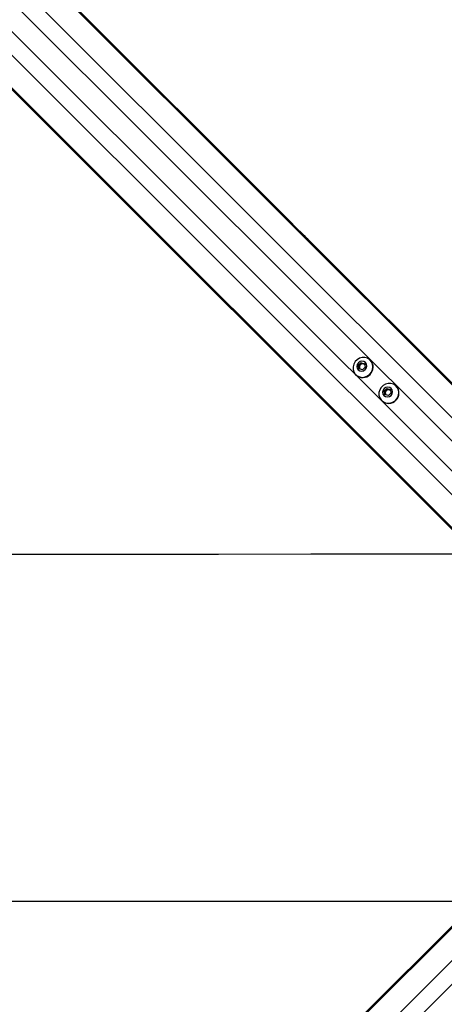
# Model space of a CAD drawing. Header units: millimetres. Extents: x 10 to 13239, y 20 to 10604.
# Tile 65 of 132: x 3621 to 3818, y 7020 to 7477. Entities that reach past the tile are written whole.
import ezdxf

# ---------------------------------------------------------------- set-up
doc = ezdxf.new("R2010")
doc.units = ezdxf.units.MM

msp = doc.modelspace()

# ---------------------------------------------------------------- linework, layer by layer
at = {"color": 8, "linetype": 'Continuous', "lineweight": 25}
for p, q in [((3892.44, 7236.71), (3171.35, 7957.79)), ((3884.55, 7229.32), (3163.31, 7950.57)), ((3866.66, 7211.43), (3145.42, 7932.68)), ((3859.27, 7203.55), (3138.79, 7924.03)), ((3853.34, 7249.6), (3324.8, 7778.15)), ((3846.38, 7242.64), (3317.83, 7771.19)), ((3859.27, 7093.73), (3138.19, 6372.65)), ((3866.66, 7085.85), (3145.42, 6364.61)), ((3846.38, 7054.64), (3317.83, 6526.09))]:
    msp.add_line(p, q, dxfattribs=at)
at = {"color": 7, "linetype": 'Continuous', "lineweight": 25}
for p, q in [((3893.91, 7235.75), (3289.08, 7840.57)), ((3744.89, 7385.04), (3296.94, 7832.99)), ((3860.24, 7202.08), (3255.8, 7806.52)), ((3861.44, 7200.61), (3263.42, 7798.63)), ((3750.26, 7379.66), (3744.89, 7385.04)), ((3752.15, 7377.78), (3750.26, 7379.66)), ((3752.15, 7377.78), (3750.26, 7379.66)), ((3755.41, 7374.52), (3752.15, 7377.78)), ((3895.38, 7234.55), (3755.41, 7374.52)), ((3777.92, 7316.84), (3779.15, 7318.06)), ((3778.31, 7315.23), (3777.92, 7316.84)), ((3778.29, 7316.47), (3777.92, 7316.84)), ((3778.29, 7316.47), (3778.91, 7317.08)), ((3778.91, 7317.08), (3779.52, 7317.69)), ((3779.15, 7318.06), (3780.76, 7317.68)), ((3779.52, 7317.69), (3779.15, 7318.06)), ((3779.52, 7317.69), (3780.32, 7317.5)), ((3780.32, 7317.5), (3780.83, 7317.38)), ((3780.76, 7317.68), (3781.14, 7316.07)), ((3783.55, 7319.16), (3783.46, 7319.25)), ((3776.74, 7312.53), (3776.83, 7312.44)), ((3778.49, 7315.66), (3778.29, 7316.47)), ((3779.92, 7314.84), (3778.31, 7315.23)), ((3778.61, 7315.16), (3778.49, 7315.66)), ((3781.14, 7316.07), (3779.92, 7314.84)), ((3789.9, 7304.86), (3791.13, 7306.09)), ((3790.29, 7303.25), (3789.9, 7304.86)), ((3790.27, 7304.49), (3789.9, 7304.86)), ((3790.27, 7304.49), (3790.89, 7305.1)), ((3790.47, 7303.68), (3790.27, 7304.49)), ((3791.9, 7302.86), (3790.29, 7303.25)), ((3790.59, 7303.18), (3790.47, 7303.68)), ((3790.89, 7305.1), (3791.5, 7305.71)), ((3791.13, 7306.09), (3792.74, 7305.7)), ((3791.5, 7305.71), (3791.13, 7306.09)), ((3791.5, 7305.71), (3792.3, 7305.52)), ((3793.12, 7304.09), (3791.9, 7302.86)), ((3792.3, 7305.52), (3792.81, 7305.4)), ((3792.74, 7305.7), (3793.12, 7304.09)), ((3795.53, 7307.18), (3795.44, 7307.27)), ((3788.72, 7300.55), (3788.81, 7300.46)), ((3860.24, 7095.2), (3255.41, 6490.38)), ((3861.44, 7096.68), (3721.46, 6956.7))]:
    msp.add_line(p, q, dxfattribs=at)
at = {"color": 7, "linetype": 'Continuous', "lineweight": 25, "flags": 128}
for points in [[(3783.26, 7312.73), (3784.05, 7313.75), (3784.54, 7314.93), (3784.71, 7316.18), (3784.54, 7317.42), (3784.03, 7318.53), (3783.23, 7319.45), (3782.2, 7320.11), (3781.02, 7320.45), (3779.77, 7320.46), (3778.54, 7320.13), (3777.42, 7319.48), (3776.51, 7318.56), (3775.86, 7317.45), (3775.53, 7316.22), (3775.53, 7314.97), (3775.88, 7313.78), (3776.53, 7312.75), (3777.45, 7311.96), (3778.57, 7311.45), (3779.8, 7311.28), (3781.05, 7311.44), (3782.24, 7311.94), (3783.26, 7312.73)], [(3781.11, 7314.87), (3781.64, 7315.64), (3781.84, 7316.52), (3781.69, 7317.4), (3781.21, 7318.13), (3780.48, 7318.61), (3779.6, 7318.76), (3778.71, 7318.56), (3777.95, 7318.03), (3777.43, 7317.27), (3777.23, 7316.38), (3777.38, 7315.51), (3777.85, 7314.77), (3778.59, 7314.3), (3779.46, 7314.15), (3780.35, 7314.35), (3781.11, 7314.87)], [(3795.24, 7300.75), (3796.03, 7301.77), (3796.52, 7302.95), (3796.69, 7304.21), (3796.51, 7305.44), (3796.01, 7306.55), (3795.21, 7307.47), (3794.18, 7308.13), (3793, 7308.48), (3791.75, 7308.48), (3790.52, 7308.15), (3789.4, 7307.5), (3788.49, 7306.58), (3787.84, 7305.47), (3787.51, 7304.24), (3787.51, 7302.99), (3787.85, 7301.8), (3788.51, 7300.77), (3789.43, 7299.98), (3790.55, 7299.47), (3791.78, 7299.3), (3793.03, 7299.46), (3794.22, 7299.96), (3795.24, 7300.75)], [(3793.09, 7302.89), (3793.61, 7303.66), (3793.82, 7304.54), (3793.67, 7305.42), (3793.19, 7306.15), (3792.46, 7306.63), (3791.58, 7306.78), (3790.69, 7306.58), (3789.93, 7306.06), (3789.41, 7305.29), (3789.21, 7304.4), (3789.36, 7303.53), (3789.83, 7302.8), (3790.56, 7302.32), (3791.44, 7302.17), (3792.33, 7302.37), (3793.09, 7302.89)], [(3584.56, 7229.21), (3627.39, 7229.23), (3670.23, 7229.25), (3713.06, 7229.27), (3755.89, 7229.29), (3798.73, 7229.31), (3826.93, 7229.32)], [(3826.93, 7067.96), (3802.5, 7067.97), (3759.67, 7067.99), (3716.84, 7068.01), (3674, 7068.03), (3631.17, 7068.05), (3588.34, 7068.07)]]:
    msp.add_lwpolyline(points, dxfattribs=at)
at = {"color": 7, "linetype": 'Continuous', "lineweight": 25}
for centre, radius, start, end in [((3779.97, 7315.99), 1.52, 134.3899, 192.6485), ((3779.99, 7316.02), 1.52, 77.3515, 135.6101), ((3780.01, 7316.18), 1.35, 50.9921, 76.6577), ((3780.19, 7315.99), 4.61, 313.2413, 43.2879), ((3779.99, 7315.79), 4.61, 226.7121, 316.7587), ((3779.8, 7315.97), 1.35, 193.3423, 219.0079), ((3791.95, 7304.01), 1.52, 134.3899, 192.6485), ((3791.78, 7303.99), 1.35, 193.3423, 219.0079), ((3791.97, 7304.04), 1.52, 77.3515, 135.6101), ((3791.99, 7304.2), 1.35, 50.9921, 76.6577), ((3792.17, 7304.01), 4.61, 313.2413, 43.2879), ((3791.97, 7303.81), 4.61, 226.7121, 316.7587)]:
    msp.add_arc(centre, radius, start, end, dxfattribs=at)
for points, knots in [([(3744.89, 7385.04), (3744.88, 7385.04), (3744.87, 7385.05), (3744.86, 7385.07), (3744.86, 7385.07), (3744.85, 7385.07), (3744.85, 7385.08), (3744.81, 7385.11), (3744.71, 7385.2), (3744.71, 7385.18), (3745.07, 7384.76), (3745.76, 7384.01), (3746.72, 7383.03), (3747.83, 7381.92), (3749.34, 7380.45), (3751.19, 7378.63), (3753.26, 7376.56), (3755.07, 7374.72), (3756.07, 7373.65), (3756.58, 7373.1)], [0, 0, 0, 0, 0.0044505, 0.006672, 0.0077858, 0.0080669, 0.0091789, 0.0136281, 0.0314451, 0.1016233, 0.1718241, 0.2411484, 0.310098, 0.3831327, 0.4582077, 0.594767, 0.7334585, 0.864672, 1, 1, 1, 1]), ([(3745.69, 7384.24), (3745.67, 7384.25), (3745.64, 7384.28), (3745.61, 7384.3), (3745.61, 7384.3), (3745.66, 7384.25), (3745.79, 7384.11), (3745.95, 7383.95), (3746.1, 7383.81), (3746.18, 7383.72), (3746.25, 7383.65), (3746.29, 7383.62), (3746.3, 7383.61)], [0, 0, 0, 0, 0.054052, 0.108131, 0.181506, 0.301958, 0.518426, 0.748765, 0.824514, 0.900835, 0.955195, 1, 1, 1, 1]), ([(3746.3, 7383.61), (3746.32, 7383.59), (3746.35, 7383.56), (3746.37, 7383.54), (3746.38, 7383.54), (3746.32, 7383.6), (3746.19, 7383.73), (3746.03, 7383.9), (3745.88, 7384.04), (3745.8, 7384.12), (3745.73, 7384.19), (3745.7, 7384.22), (3745.69, 7384.24)], [0, 0, 0, 0, 0.054398, 0.108795, 0.182974, 0.304804, 0.522523, 0.753583, 0.828707, 0.904451, 0.958991, 1, 1, 1, 1]), ([(3756.58, 7373.1), (3756.05, 7373.69), (3754.99, 7374.84), (3753.27, 7376.6), (3751.91, 7377.97), (3751.16, 7378.72), (3750.71, 7379.17), (3750.49, 7379.39), (3750.37, 7379.51)], [0, 0, 0, 0, 0.325735, 0.650463, 0.822969, 0.91108, 0.955459, 1, 1, 1, 1]), ([(3750.37, 7379.51), (3751.2, 7378.69), (3752.88, 7377.03), (3754.56, 7375.36), (3755.41, 7374.52)], [0, 0, 0, 0, 0.494847, 1, 1, 1, 1])]:
    msp.add_open_spline(points, degree=3, knots=knots, dxfattribs=at)

doc.saveas('drawing.dxf')
